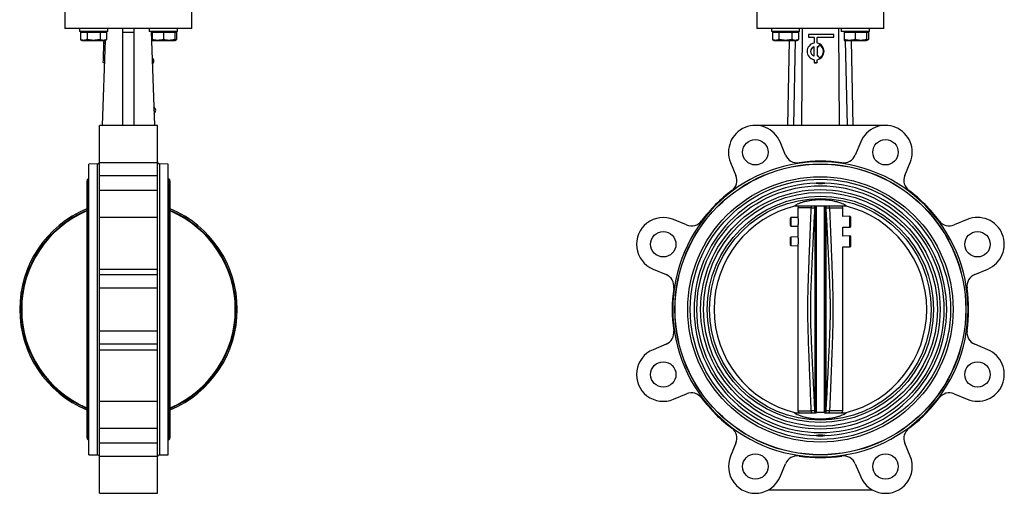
# Model space of a CAD drawing. Header units: millimetres. Extents: x 73 to 1962, y 27 to 1705.
# Tile 2 of 24: x 195 to 892, y 553 to 888. Entities that reach past the tile are written whole.
import ezdxf

# ---------------------------------------------------------------- set-up
doc = ezdxf.new("R2010")
doc.units = ezdxf.units.MM

msp = doc.modelspace()

# ---------------------------------------------------------------- linework, layer by layer
at = {"color": 7, "linetype": 'Continuous', "lineweight": 25}
for p, q in [((226.78, 894.67), (226.78, 882.17)), ((316.78, 882.17), (316.78, 894.67)), ((717.09, 894.67), (717.09, 882.17)), ((807.09, 882.17), (807.09, 894.67)), ((237.03, 882.17), (237.03, 880.17)), ((257.03, 880.17), (237.03, 880.17)), ((237.79, 879.57), (237.79, 874.48)), ((237.79, 879.57), (240.1, 879.57)), ((239.03, 880.17), (239.03, 879.57)), ((240.1, 879.57), (242.41, 879.57)), ((242.41, 879.57), (242.41, 874.48)), ((242.41, 879.57), (247.03, 879.57)), ((247.03, 879.57), (251.65, 879.57)), ((251.65, 879.57), (251.65, 874.48)), ((251.65, 879.57), (253.96, 879.57)), ((253.96, 879.57), (256.27, 879.57)), ((255.03, 879.57), (255.03, 880.17)), ((255.69, 879.57), (255.71, 880.17)), ((256.27, 879.57), (256.27, 874.48)), ((257.03, 880.17), (257.03, 882.17)), ((259.88, 882.17), (259.88, 881.87)), ((267.78, 879.62), (275.78, 879.62)), ((267.78, 813.5), (267.78, 879.62)), ((275.78, 813.5), (275.78, 879.62)), ((283.68, 881.87), (283.68, 882.17)), ((286.53, 882.17), (286.53, 880.17)), ((287.03, 880.17), (286.53, 880.17)), ((306.53, 880.17), (287.03, 880.17)), ((287.85, 880.17), (290.28, 813.5)), ((287.87, 879.57), (288.53, 879.57)), ((288.53, 880.17), (288.53, 879.57)), ((288.53, 879.57), (288.53, 874.48)), ((288.53, 879.57), (292.53, 879.57)), ((292.53, 879.57), (296.53, 879.57)), ((296.53, 879.57), (296.53, 874.48)), ((296.53, 879.57), (300.53, 879.57)), ((300.53, 879.57), (304.53, 879.57)), ((304.53, 879.57), (304.53, 880.17)), ((304.53, 879.57), (305.77, 879.57)), ((304.53, 879.57), (304.53, 874.48)), ((305.77, 879.57), (305.77, 874.48)), ((306.53, 880.17), (306.53, 882.17)), ((727.34, 882.17), (727.34, 880.17)), ((747.34, 880.17), (727.34, 880.17)), ((728.1, 879.57), (728.1, 874.48)), ((728.1, 879.57), (730.41, 879.57)), ((729.34, 880.17), (729.34, 879.57)), ((730.41, 879.57), (732.72, 879.57)), ((732.72, 879.57), (732.72, 874.48)), ((732.72, 879.57), (737.34, 879.57)), ((737.34, 879.57), (741.96, 879.57)), ((741.96, 879.57), (741.96, 874.48)), ((741.96, 879.57), (744.26, 879.57)), ((744.26, 879.57), (746.57, 879.57)), ((745.34, 879.57), (745.34, 880.17)), ((746.57, 879.57), (746.57, 874.48)), ((747.34, 880.17), (747.34, 882.17)), ((749.09, 882.17), (748.59, 813.5)), ((775.58, 813.5), (775.09, 882.17)), ((776.83, 882.17), (776.83, 880.17)), ((777.34, 880.17), (776.83, 880.17)), ((796.83, 880.17), (777.34, 880.17)), ((778.83, 880.17), (778.83, 879.57)), ((778.83, 879.57), (778.83, 874.48)), ((778.83, 879.57), (782.83, 879.57)), ((782.83, 879.57), (786.83, 879.57)), ((786.83, 879.57), (786.83, 874.48)), ((786.83, 879.57), (790.83, 879.57)), ((790.83, 879.57), (794.83, 879.57)), ((794.83, 879.57), (794.83, 880.17)), ((794.83, 879.57), (794.83, 874.48)), ((794.83, 879.57), (796.07, 879.57)), ((796.07, 879.57), (796.07, 874.48)), ((796.83, 880.17), (796.83, 882.17)), ((237.79, 874.48), (239.03, 873.77)), ((239.03, 873.77), (240.1, 873.77)), ((240.1, 873.77), (247.03, 873.77)), ((247.03, 873.77), (253.96, 873.77)), ((253.28, 813.5), (255.48, 874.03)), ((253.96, 873.77), (255.03, 873.77)), ((254.41, 872.09), (254.47, 873.77)), ((255.03, 873.77), (256.27, 874.48)), ((288.08, 874.03), (288.53, 873.77)), ((288.53, 873.77), (292.53, 873.77)), ((292.53, 873.77), (300.53, 873.77)), ((300.53, 873.77), (304.53, 873.77)), ((304.53, 873.77), (305.77, 874.48)), ((728.1, 874.48), (729.34, 873.77)), ((729.34, 873.77), (730.41, 873.77)), ((730.41, 873.77), (737.34, 873.77)), ((737.34, 873.77), (744.26, 873.77)), ((738.95, 813.5), (740.08, 873.77)), ((744.2, 873.8), (742.95, 813.5)), ((744.26, 873.77), (745.34, 873.77)), ((745.34, 873.77), (746.57, 874.48)), ((753.69, 877.71), (753.69, 876.21)), ((753.69, 876.21), (753.69, 876.18)), ((771.44, 877.96), (753.94, 877.96)), ((753.94, 875.96), (757.44, 875.96)), ((753.94, 875.96), (753.94, 875.93)), ((753.94, 875.93), (757.44, 875.93)), ((757.44, 875.96), (757.44, 875.93)), ((757.69, 875.71), (757.69, 872.09)), ((759.69, 872.09), (759.69, 875.71)), ((759.94, 875.96), (771.44, 875.96)), ((759.94, 875.96), (759.94, 875.93)), ((759.94, 875.93), (771.44, 875.93)), ((771.44, 875.96), (771.44, 875.93)), ((771.69, 876.21), (771.69, 877.71)), ((771.69, 876.21), (771.69, 876.18)), ((778.83, 873.77), (782.83, 873.77)), ((781.22, 813.5), (779.97, 873.77)), ((782.83, 873.77), (790.83, 873.77)), ((785.22, 813.5), (784.1, 873.77)), ((790.83, 873.77), (794.83, 873.77)), ((794.83, 873.77), (796.07, 874.48)), ((253.98, 860.1), (254.4, 871.84)), ((254.4, 871.84), (254.41, 872.09)), ((254.4, 871.84), (255.4, 871.81)), ((254.41, 872.09), (255.41, 872.05)), ((752.69, 865.97), (752.69, 865.93)), ((757.34, 869.2), (757.34, 869.16)), ((757.69, 862.97), (757.69, 868.97)), ((759.69, 868.97), (759.69, 862.97)), ((760.03, 869.2), (760.03, 869.16)), ((760.23, 869.11), (760.23, 869.07)), ((761.31, 870.51), (760.56, 869.21)), ((761.31, 870.47), (760.56, 869.17)), ((760.56, 869.21), (760.56, 869.17)), ((761.31, 870.51), (761.31, 870.47)), ((761.66, 870.59), (761.66, 870.56)), ((764.69, 865.93), (764.69, 865.97)), ((253.9, 857.98), (253.91, 858.23)), ((253.91, 858.23), (253.97, 859.85)), ((253.91, 858.23), (254.91, 858.19)), ((253.97, 859.85), (253.98, 860.1)), ((253.97, 859.85), (254.97, 859.81)), ((253.98, 860.1), (254.98, 860.06)), ((757.49, 860.1), (757.49, 860.06)), ((757.69, 859.85), (757.69, 858.23)), ((757.69, 858.23), (757.69, 858.19)), ((759.69, 858.23), (759.69, 859.85)), ((759.69, 858.23), (759.69, 858.19)), ((759.89, 860.1), (759.89, 860.06)), ((760.56, 862.73), (761.31, 861.43)), ((253.9, 857.98), (254.9, 857.94)), ((757.94, 857.98), (759.44, 857.98)), ((757.94, 857.98), (757.94, 857.94)), ((757.94, 857.94), (759.44, 857.94)), ((759.44, 857.98), (759.44, 857.94)), ((253.28, 813.5), (251.28, 813.5)), ((251.28, 787.23), (251.28, 813.5)), ((290.28, 813.5), (253.28, 813.5)), ((292.28, 813.5), (290.28, 813.5)), ((292.28, 787.23), (292.28, 813.5)), ((748.59, 813.5), (715.97, 813.5)), ((775.58, 813.5), (748.59, 813.5)), ((808.2, 813.5), (775.58, 813.5)), ((737.35, 792.54), (733.53, 801.77)), ((790.65, 801.77), (786.82, 792.54)), ((249.81, 786.28), (243.78, 786.17)), ((243.78, 580.17), (243.78, 786.17)), ((251.28, 787.23), (292.28, 787.23)), ((251.28, 778), (251.28, 787.23)), ((292.28, 778), (292.28, 787.23)), ((299.78, 786.17), (293.75, 786.28)), ((299.78, 580.17), (299.78, 786.17)), ((698.42, 787.23), (702.24, 778)), ((821.93, 778), (825.75, 787.23)), ((243.78, 775.37), (243.28, 775.37)), ((243.28, 775.37), (243.28, 683.17)), ((251.28, 778), (292.28, 778)), ((251.28, 767.34), (251.28, 778)), ((292.28, 767.34), (292.28, 778)), ((300.28, 775.37), (299.78, 775.37)), ((300.28, 683.17), (300.28, 775.37)), ((242.28, 774.02), (242.28, 592.32)), ((301.28, 592.32), (301.28, 774.02)), ((760.32, 772.71), (759.05, 772.62)), ((760.32, 772.71), (763.86, 772.71)), ((765.12, 772.62), (763.86, 772.71)), ((292.28, 767.34), (251.28, 767.34)), ((251.28, 748.28), (251.28, 767.34)), ((292.28, 748.28), (292.28, 767.34)), ((743.69, 756.47), (758.93, 756.47)), ((746.09, 755.12), (746.09, 748.34)), ((752.63, 756.47), (752.63, 756.32)), ((757.99, 755.18), (758.06, 755.18)), ((758.06, 755.18), (758.06, 611.16)), ((758.49, 610.29), (758.49, 756.05)), ((759.09, 756.31), (759.23, 756.32)), ((759.09, 756.31), (759.09, 610.03)), ((765.09, 756.31), (764.94, 756.32)), ((765.09, 610.03), (765.09, 756.31)), ((765.19, 756.3), (765.15, 756.3)), ((765.69, 610.29), (765.69, 756.05)), ((766.11, 611.16), (766.11, 755.18)), ((766.11, 755.18), (766.18, 755.18)), ((771.55, 756.32), (771.55, 756.47)), ((778.09, 749.02), (778.09, 755.12)), ((292.28, 748.28), (251.28, 748.28)), ((251.28, 711.73), (251.28, 748.28)), ((292.28, 711.73), (292.28, 748.28)), ((667.26, 743.01), (658.03, 746.84)), ((741.14, 748.24), (740.59, 747.67)), ((740.59, 747.67), (740.59, 742.77)), ((746.09, 748.34), (741.14, 748.24)), ((741.14, 748.24), (741.14, 742.21)), ((783.04, 749.12), (778.09, 749.02)), ((783.59, 748.58), (783.04, 749.12)), ((783.04, 741.33), (783.04, 749.12)), ((783.59, 741.87), (783.59, 748.58)), ((866.14, 746.84), (856.91, 743.01)), ((740.59, 742.77), (741.14, 742.21)), ((741.14, 742.21), (746.09, 742.11)), ((746.09, 742.11), (746.09, 734.47)), ((778.09, 741.43), (783.04, 741.33)), ((778.09, 735.15), (778.09, 741.43)), ((783.04, 741.33), (783.59, 741.87)), ((741.14, 734.37), (740.59, 733.81)), ((740.59, 733.81), (740.59, 728.91)), ((746.09, 734.47), (741.14, 734.37)), ((741.14, 734.37), (741.14, 728.34)), ((783.04, 735.25), (778.09, 735.15)), ((783.59, 734.71), (783.04, 735.25)), ((783.04, 727.46), (783.04, 735.25)), ((783.59, 728), (783.59, 734.71)), ((740.59, 728.91), (741.14, 728.34)), ((741.14, 728.34), (746.09, 728.24)), ((746.09, 728.24), (746.09, 611.22)), ((778.09, 727.56), (783.04, 727.46)), ((778.09, 611.22), (778.09, 727.56)), ((783.04, 727.46), (783.59, 728)), ((251.28, 711.73), (292.28, 711.73)), ((251.28, 707.91), (251.28, 711.73)), ((292.28, 707.91), (292.28, 711.73)), ((643.49, 711.73), (652.72, 707.91)), ((871.45, 707.91), (880.68, 711.73)), ((251.28, 707.91), (292.28, 707.91)), ((251.28, 698.29), (251.28, 707.91)), ((292.28, 698.29), (292.28, 707.91)), ((292.28, 698.29), (251.28, 698.29)), ((251.28, 668.05), (251.28, 698.29)), ((292.28, 668.05), (292.28, 698.29)), ((243.28, 683.17), (243.28, 590.97)), ((300.28, 590.97), (300.28, 683.17)), ((251.28, 668.05), (292.28, 668.05)), ((251.28, 658.43), (251.28, 668.05)), ((292.28, 658.43), (292.28, 668.05)), ((292.28, 658.43), (251.28, 658.43)), ((251.28, 654.61), (251.28, 658.43)), ((292.28, 654.61), (292.28, 658.43)), ((652.72, 658.43), (643.49, 654.61)), ((880.68, 654.61), (871.45, 658.43)), ((251.28, 618.06), (251.28, 654.61)), ((251.28, 654.61), (292.28, 654.61)), ((292.28, 618.06), (292.28, 654.61)), ((658.03, 619.5), (667.26, 623.33)), ((856.91, 623.33), (866.14, 619.5)), ((251.28, 618.06), (292.28, 618.06)), ((251.28, 599), (251.28, 618.06)), ((292.28, 599), (292.28, 618.06)), ((743.69, 609.87), (758.98, 609.87)), ((752.63, 610.02), (752.63, 609.87)), ((758.06, 611.16), (757.99, 611.16)), ((758.98, 610.04), (759.02, 610.04)), ((759.09, 610.03), (759.23, 610.02)), ((764.94, 610.02), (765.09, 610.03)), ((766.18, 611.16), (766.11, 611.16)), ((771.55, 609.87), (771.55, 610.02)), ((251.28, 599), (292.28, 599)), ((251.28, 588.35), (251.28, 599)), ((292.28, 588.35), (292.28, 599)), ((759.05, 593.72), (760.32, 593.63)), ((760.32, 593.63), (763.86, 593.63)), ((763.86, 593.63), (765.12, 593.72)), ((243.28, 590.97), (243.78, 590.97)), ((292.28, 588.35), (251.28, 588.35)), ((251.28, 579.11), (251.28, 588.35)), ((292.28, 579.11), (292.28, 588.35)), ((299.78, 590.97), (300.28, 590.97)), ((702.24, 588.35), (698.42, 579.11)), ((825.75, 579.11), (821.93, 588.35)), ((243.78, 580.17), (249.81, 580.07)), ((293.75, 580.07), (299.78, 580.17)), ((251.28, 579.11), (292.28, 579.11)), ((251.28, 552.84), (251.28, 579.11)), ((292.28, 552.84), (292.28, 579.11)), ((733.53, 564.57), (737.35, 573.8)), ((786.82, 573.8), (790.65, 564.57)), ((251.28, 552.84), (292.28, 552.84)), ((799.09, 555.17), (725.08, 555.17))]:
    msp.add_line(p, q, dxfattribs=at)
at = {"color": 8, "linetype": 'Continuous', "lineweight": 25}
for p, q in [((249.81, 580.07), (249.81, 786.28)), ((293.75, 786.28), (293.75, 683.17)), ((755.6, 755.12), (746.09, 755.12)), ((768.57, 755.12), (778.09, 755.12)), ((293.75, 683.17), (293.75, 580.07)), ((778.09, 611.22), (768.57, 611.22))]:
    msp.add_line(p, q, dxfattribs=at)
at = {"color": 7, "linetype": 'Continuous', "lineweight": 25, "flags": 128}
for points in [[(765.25, 756.47), (766.18, 756.47), (768.82, 756.47), (771.33, 756.47), (773.67, 756.47), (775.79, 756.47), (777.66, 756.47), (779.23, 756.47), (780.48, 756.47)], [(765.1, 609.87), (766.18, 609.87), (768.82, 609.87), (771.33, 609.87), (773.67, 609.87), (775.79, 609.87), (777.66, 609.87), (779.23, 609.87), (780.48, 609.87)]]:
    msp.add_lwpolyline(points, dxfattribs=at)
at = {"color": 8, "linetype": 'Continuous', "lineweight": 25, "flags": 128}
msp.add_lwpolyline([(746.09, 611.22), (746.13, 611.22), (746.51, 611.22), (747.25, 611.22), (748.35, 611.22), (749.77, 611.22), (751.48, 611.22), (753.44, 611.22), (755.6, 611.22)], dxfattribs=at)
at = {"color": 7, "linetype": 'Continuous', "lineweight": 25}
for centre, radius in [((715.97, 794.5), 9), ((808.2, 794.5), 9), ((762.09, 683.17), 103.11), ((762.09, 683.17), 103), ((762.09, 683.17), 94), ((762.09, 683.17), 92.2), ((762.09, 683.17), 87.55), ((762.09, 683.17), 84.85), ((762.09, 683.17), 82.9), ((762.09, 683.17), 80.2), ((762.09, 683.17), 78.5), ((650.76, 729.28), 9), ((873.41, 729.28), 9), ((650.76, 637.06), 9), ((873.41, 637.06), 9), ((715.97, 571.84), 9), ((808.2, 571.84), 9)]:
    msp.add_circle(centre, radius, dxfattribs=at)
for centre, radius, start, end in [((753.94, 877.71), 0.25, 89.98111, 179.98109), ((753.94, 876.21), 0.25, 180.01891, 270.01889), ((753.94, 876.18), 0.25, 180.01891, 270.01889), ((757.44, 875.71), 0.25, 0.01891, 90.01889), ((757.44, 875.68), 0.25, 0.01891, 90.01889), ((759.94, 875.71), 0.25, 89.98111, 179.98109), ((759.94, 875.68), 0.25, 89.98111, 179.98109), ((771.44, 877.71), 0.25, 0.01891, 90.01889), ((771.44, 876.21), 0.25, 269.98111, 359.98109), ((771.44, 876.18), 0.25, 269.98111, 359.98109), ((758.68, 865.97), 6, 101.50673, 258.49327), ((758.68, 865.93), 6, 180.0128, 258.48728), ((758.68, 865.97), 3.5, 112.58888, 247.41112), ((758.68, 865.93), 3.5, 112.59459, 179.99038), ((757.44, 868.97), 0.25, 0.02859, 112.62616), ((757.44, 868.93), 0.25, 0.02859, 112.62616), ((757.44, 872.09), 0.25, 281.51385, 359.98607), ((759.94, 872.09), 0.25, 180.01393, 258.48615), ((759.94, 868.97), 0.25, 67.37384, 179.97141), ((759.94, 868.93), 0.25, 67.37384, 179.97141), ((758.69, 865.97), 6, 281.50673, 78.49327), ((758.69, 865.93), 6, 281.51272, 359.9872), ((758.69, 865.97), 3.5, 63.83754, 67.39358), ((758.69, 865.93), 3.5, 63.83754, 67.39358), ((760.34, 869.33), 0.25, 243.83249, 329.96903), ((760.34, 869.3), 0.25, 243.83249, 329.96903), ((761.52, 870.38), 0.25, 57.28495, 149.96834), ((761.52, 870.35), 0.25, 57.28495, 149.96834), ((758.69, 865.97), 5.49, 302.70019, 57.29981), ((758.69, 865.93), 5.5, 0.00631, 57.29609), ((287.42, 859.1), 2.4, 2.67579, 61.40413), ((287.42, 859.15), 2.4, 302.58726, 1.48632), ((757.44, 862.97), 0.25, 247.37384, 359.97141), ((757.44, 859.85), 0.25, 0.01393, 78.48615), ((757.44, 859.81), 0.25, 0.01393, 78.48615), ((757.94, 858.23), 0.25, 180.01891, 270.01889), ((759.44, 858.23), 0.25, 269.98111, 359.98109), ((759.94, 862.97), 0.25, 180.02859, 292.62616), ((759.94, 859.85), 0.25, 101.51385, 179.98607), ((759.94, 859.81), 0.25, 101.51385, 179.98607), ((758.69, 865.97), 3.5, 292.60642, 296.16246), ((760.34, 862.61), 0.25, 30.03097, 116.16751), ((761.52, 861.56), 0.25, 210.03166, 302.71505), ((757.94, 858.19), 0.25, 180.01891, 270.01889), ((759.44, 858.19), 0.25, 269.98111, 359.98109), ((288.69, 824.13), 2.4, 2.67579, 70.06007), ((288.69, 824.18), 2.4, 294.10204, 1.48632), ((715.97, 794.5), 19, 22.5, 202.5), ((808.2, 794.5), 19, 337.5, 157.5), ((745.66, 795.98), 9, 202.5, 278.28188), ((778.51, 795.98), 9, 261.71812, 337.5), ((249.78, 787.78), 1.5, 271, 0), ((293.78, 787.78), 1.5, 180, 269), ((762.09, 683.17), 104.6, 0, 180), ((762.09, 683.17), 105, 81.71812, 98.28188), ((243.69, 774.02), 1.41, 106.94229, 180), ((299.87, 774.02), 1.41, 0, 73.05771), ((693.93, 774.55), 9, 306.71812, 22.5), ((830.24, 774.55), 9, 157.5, 233.28188), ((762.09, 683.17), 89.5, 91.94225, 268.05775), ((762.09, 683.17), 89.5, 271.94225, 88.05775), ((762.09, 683.17), 105, 126.71812, 143.28188), ((762.09, 683.17), 105, 36.71812, 53.28188), ((271.78, 683.17), 77.1, 112.49606, 247.50394), ((271.78, 683.17), 77.1, 292.49606, 67.50394), ((762.09, 683.17), 75.36, 103.42699, 256.57301), ((747.29, 755.12), 1.2, 90, 180), ((776.89, 755.12), 1.2, 0, 90), ((762.09, 683.17), 75.36, 283.42699, 76.57301), ((271.78, 683.17), 76.1, 112.80822, 247.19178), ((271.78, 683.17), 75.7, 112.93545, 247.06455), ((271.78, 683.17), 76.1, 292.80822, 67.19178), ((271.78, 683.17), 75.7, 292.93545, 67.06455), ((650.76, 729.28), 19, 67.5, 247.5), ((873.41, 729.28), 19, 292.5, 112.5), ((670.7, 751.33), 9, 247.5, 323.28188), ((853.47, 751.33), 9, 216.71812, 292.5), ((649.27, 699.59), 9, 351.71812, 67.5), ((874.9, 699.59), 9, 112.5, 188.28188), ((762.09, 683.17), 105, 171.71812, 188.28188), ((762.09, 683.17), 105, 351.71812, 8.28188), ((762.09, 683.17), 104.6, 180, 0), ((649.27, 666.75), 9, 292.5, 8.28188), ((874.9, 666.75), 9, 171.71812, 247.5), ((650.76, 637.06), 19, 112.5, 292.5), ((873.41, 637.06), 19, 247.5, 67.5), ((670.7, 615.01), 9, 36.71812, 112.5), ((853.47, 615.01), 9, 67.5, 143.28188), ((762.09, 683.17), 105, 216.71812, 233.28188), ((762.09, 683.17), 105, 306.71812, 323.28188), ((747.29, 611.22), 1.2, 180, 270), ((776.89, 611.22), 1.2, 270, 0), ((693.93, 591.79), 9, 337.5, 53.28188), ((830.24, 591.79), 9, 126.71812, 202.5), ((243.69, 592.32), 1.41, 180, 253.05771), ((299.87, 592.32), 1.41, 286.94229, 0), ((249.78, 578.57), 1.5, 0, 89), ((293.78, 578.57), 1.5, 91, 180), ((745.66, 570.36), 9, 81.71812, 157.5), ((762.09, 683.17), 105, 261.71812, 278.28188), ((778.51, 570.36), 9, 22.5, 98.28188), ((715.97, 571.84), 19, 157.5, 337.5), ((808.2, 571.84), 19, 202.5, 22.5)]:
    msp.add_arc(centre, radius, start, end, dxfattribs=at)
for points in [[(271.78, 882.17), (269.82, 882.17), (265.89, 882.17), (260.1, 882.17), (254.51, 882.17), (249.22, 882.17), (244.31, 882.17), (239.87, 882.17), (235.98, 882.17), (232.7, 882.17), (230.08, 882.17), (228.2, 882.17), (227, 882.17), (226.85, 882.17), (226.78, 882.17)], [(267.78, 879.62), (267.78, 879.96), (267.78, 880.62), (267.78, 881.46), (267.78, 882.05), (267.78, 882.13), (267.78, 882.17)], [(316.78, 882.17), (316.71, 882.17), (316.56, 882.17), (315.36, 882.17), (313.48, 882.17), (310.86, 882.17), (307.58, 882.17), (303.69, 882.17), (299.25, 882.17), (294.34, 882.17), (289.05, 882.17), (283.46, 882.17), (277.67, 882.17), (273.74, 882.17), (271.78, 882.17)], [(275.78, 879.62), (275.78, 879.96), (275.78, 880.62), (275.78, 881.46), (275.78, 882.05), (275.78, 882.13), (275.78, 882.17)], [(807.09, 882.17), (807.01, 882.17), (806.86, 882.17), (805.67, 882.17), (803.78, 882.17), (801.17, 882.17), (797.89, 882.17), (794, 882.17), (789.56, 882.17), (784.65, 882.17), (779.36, 882.17), (773.77, 882.17), (767.98, 882.17), (762.09, 882.17), (756.2, 882.17), (750.41, 882.17), (744.82, 882.17), (739.52, 882.17), (734.61, 882.17), (730.17, 882.17), (726.28, 882.17), (723, 882.17), (720.39, 882.17), (718.5, 882.17), (717.31, 882.17), (717.16, 882.17), (717.09, 882.17)], [(755.6, 755.12), (755.61, 755.28), (755.62, 755.59), (755.74, 755.99), (755.9, 756.27), (756.03, 756.3), (756.09, 756.32)], [(768.57, 755.12), (768.56, 755.28), (768.55, 755.59), (768.43, 755.99), (768.27, 756.27), (768.15, 756.3), (768.08, 756.32)], [(756.09, 610.02), (756.03, 610.04), (755.9, 610.07), (755.74, 610.35), (755.62, 610.75), (755.61, 611.06), (755.6, 611.22)], [(768.08, 610.02), (768.15, 610.04), (768.27, 610.07), (768.43, 610.35), (768.55, 610.75), (768.56, 611.06), (768.57, 611.22)]]:
    msp.add_open_spline(points, degree=3, dxfattribs=at)
for points, knots in [([(240.1, 873.77), (240.05, 873.77), (239.63, 873.78), (238.85, 873.93), (238.15, 874.3), (237.79, 874.48)], [0, 0, 0, 0, 0.0700858, 0.5307822, 1, 1, 1, 1]), ([(242.41, 874.48), (242.04, 874.28), (241.28, 873.88), (240.5, 873.81), (240.1, 873.77)], [0, 0, 0, 0, 0.495458, 1, 1, 1, 1]), ([(247.03, 873.77), (245.76, 873.87), (244.2, 873.98), (242.7, 874.4), (242.41, 874.48)], [0, 0, 0, 0, 0.811304, 1, 1, 1, 1]), ([(251.65, 874.48), (250.45, 874.19), (248.93, 873.81), (247.37, 873.78), (247.03, 873.77)], [0, 0, 0, 0, 0.785622, 1, 1, 1, 1]), ([(253.96, 873.77), (253.9, 873.77), (253.49, 873.78), (252.71, 873.93), (252, 874.3), (251.65, 874.48)], [0, 0, 0, 0, 0.070086, 0.530782, 1, 1, 1, 1]), ([(256.27, 874.48), (255.89, 874.28), (255.14, 873.88), (254.35, 873.81), (253.96, 873.77)], [0, 0, 0, 0, 0.495458, 1, 1, 1, 1]), ([(288.53, 873.95), (288.47, 873.96), (288.32, 873.99), (288.17, 874.07), (288.07, 874.12)], [0, 0, 0, 0, 0.360403, 1, 1, 1, 1]), ([(292.53, 873.77), (292.43, 873.77), (291.72, 873.78), (290.36, 873.93), (289.14, 874.3), (288.53, 874.48)], [0, 0, 0, 0, 0.070086, 0.530782, 1, 1, 1, 1]), ([(288.53, 874.48), (288.53, 874.4), (288.53, 873.98), (288.53, 873.87), (288.53, 873.77)], [0, 0, 0, 0, 0.188696, 1, 1, 1, 1]), ([(296.53, 874.48), (295.88, 874.28), (294.57, 873.88), (293.21, 873.81), (292.53, 873.77)], [0, 0, 0, 0, 0.495458, 1, 1, 1, 1]), ([(300.53, 873.77), (300.43, 873.77), (299.72, 873.78), (298.36, 873.93), (297.14, 874.3), (296.53, 874.48)], [0, 0, 0, 0, 0.070086, 0.530782, 1, 1, 1, 1]), ([(304.53, 874.48), (303.88, 874.28), (302.57, 873.88), (301.21, 873.81), (300.53, 873.77)], [0, 0, 0, 0, 0.495458, 1, 1, 1, 1]), ([(305.77, 874.48), (305.39, 874.26), (304.99, 874.02), (304.56, 873.95), (304.53, 873.95)], [0, 0, 0, 0, 0.915938, 1, 1, 1, 1]), ([(304.53, 873.77), (304.53, 873.87), (304.53, 873.98), (304.53, 874.4), (304.53, 874.48)], [0, 0, 0, 0, 0.811304, 1, 1, 1, 1]), ([(730.41, 873.77), (730.35, 873.77), (729.94, 873.78), (729.16, 873.93), (728.45, 874.3), (728.1, 874.48)], [0, 0, 0, 0, 0.070086, 0.530782, 1, 1, 1, 1]), ([(732.72, 874.48), (732.34, 874.28), (731.59, 873.88), (730.8, 873.81), (730.41, 873.77)], [0, 0, 0, 0, 0.495458, 1, 1, 1, 1]), ([(737.34, 873.77), (736.07, 873.87), (734.5, 873.98), (733, 874.4), (732.72, 874.48)], [0, 0, 0, 0, 0.811304, 1, 1, 1, 1]), ([(741.96, 874.48), (740.76, 874.19), (739.23, 873.81), (737.67, 873.78), (737.34, 873.77)], [0, 0, 0, 0, 0.785622, 1, 1, 1, 1]), ([(744.26, 873.77), (744.21, 873.77), (743.8, 873.78), (743.01, 873.93), (742.31, 874.3), (741.96, 874.48)], [0, 0, 0, 0, 0.070086, 0.530782, 1, 1, 1, 1]), ([(746.57, 874.48), (746.2, 874.28), (745.44, 873.88), (744.66, 873.81), (744.26, 873.77)], [0, 0, 0, 0, 0.495458, 1, 1, 1, 1]), ([(782.83, 873.77), (782.74, 873.77), (782.02, 873.78), (780.67, 873.93), (779.45, 874.3), (778.83, 874.48)], [0, 0, 0, 0, 0.070086, 0.530782, 1, 1, 1, 1]), ([(778.83, 874.48), (778.83, 874.4), (778.83, 873.98), (778.83, 873.87), (778.83, 873.77)], [0, 0, 0, 0, 0.188696, 1, 1, 1, 1]), ([(786.83, 874.48), (786.18, 874.28), (784.87, 873.88), (783.52, 873.81), (782.83, 873.77)], [0, 0, 0, 0, 0.495458, 1, 1, 1, 1]), ([(790.83, 873.77), (790.74, 873.77), (790.02, 873.78), (788.67, 873.93), (787.45, 874.3), (786.83, 874.48)], [0, 0, 0, 0, 0.070086, 0.530782, 1, 1, 1, 1]), ([(794.83, 874.48), (794.18, 874.28), (792.87, 873.88), (791.52, 873.81), (790.83, 873.77)], [0, 0, 0, 0, 0.495458, 1, 1, 1, 1]), ([(794.83, 873.77), (794.83, 873.87), (794.83, 873.98), (794.83, 874.4), (794.83, 874.48)], [0, 0, 0, 0, 0.8113035, 1, 1, 1, 1]), ([(796.07, 874.48), (795.7, 874.26), (795.29, 874.02), (794.87, 873.95), (794.83, 873.95)], [0, 0, 0, 0, 0.915938, 1, 1, 1, 1]), ([(759.05, 772.62), (760.04, 772.47), (762.07, 772.17), (764.09, 772.47), (765.12, 772.62)], [0, 0, 0, 0, 0.490336, 1, 1, 1, 1]), ([(780.48, 756.47), (780.11, 756.72), (779.37, 757.21), (777.61, 758.04), (775.31, 758.88), (772.51, 759.66), (769.37, 760.27), (766.16, 760.66), (762.95, 760.82), (759.94, 760.78), (757.09, 760.56), (754.41, 760.19), (751.91, 759.7), (749.55, 759.09), (747.45, 758.38), (745.25, 757.47), (744.29, 756.85), (743.69, 756.47)], [0, 0, 0, 0, 0.067619, 0.135232, 0.20977, 0.284256, 0.353538, 0.422763, 0.483069, 0.543368, 0.599023, 0.654698, 0.712217, 0.769761, 0.833557, 0.897373, 1, 1, 1, 1]), ([(755.6, 611.22), (755.51, 613.59), (755.31, 618.32), (755.03, 625.42), (754.74, 632.58), (754.46, 639.69), (754.19, 646.43), (753.97, 652.41), (753.78, 657.57), (753.61, 662.4), (753.47, 666.96), (753.35, 671.3), (753.26, 675.15), (753.21, 678.69), (753.18, 682), (753.19, 685.19), (753.22, 688.4), (753.28, 691.97), (753.38, 696.14), (753.52, 701.21), (753.7, 706.58), (753.88, 711.41), (754.03, 715.46), (754.17, 719.22), (754.33, 723.33), (754.49, 727.4), (754.63, 731.14), (754.78, 734.72), (754.94, 738.75), (755.12, 743.23), (755.3, 747.72), (755.46, 751.63), (755.56, 754.03), (755.6, 755.12)], [0, 0, 0, 0, 0.04941, 0.09872, 0.14793, 0.198711, 0.246934, 0.288494, 0.323393, 0.354515, 0.389202, 0.418602, 0.444834, 0.469445, 0.492319, 0.513942, 0.535891, 0.559097, 0.588341, 0.622781, 0.664814, 0.700359, 0.723313, 0.749409, 0.778648, 0.80896, 0.834377, 0.856709, 0.883545, 0.918469, 0.950059, 0.977236, 1, 1, 1, 1]), ([(757.99, 755.18), (757.74, 750.32), (757.25, 740.69), (756.53, 726.25), (755.84, 711.88), (755.21, 697.51), (754.87, 684.54), (755.08, 672.95), (755.47, 662.69), (755.94, 652.4), (756.43, 642.13), (756.94, 631.84), (757.46, 621.54), (757.81, 614.62), (757.99, 611.16)], [0, 0, 0, 0, 0.101217, 0.20067, 0.300871, 0.400727, 0.499998, 0.570764, 0.641924, 0.713625, 0.785184, 0.855885, 0.927913, 1, 1, 1, 1]), ([(755.6, 755.12), (755.94, 755.13), (756.61, 755.14), (757.37, 755.16), (757.88, 755.17), (757.95, 755.18), (757.99, 755.18)], [0, 0, 0, 0, 0.250129, 0.500099, 0.750013, 1, 1, 1, 1]), ([(757.99, 755.18), (758.01, 755.33), (758.06, 755.63), (758.34, 756.01), (758.74, 756.27), (759.04, 756.3), (759.19, 756.32)], [0, 0, 0, 0, 0.238855, 0.497365, 0.757342, 1, 1, 1, 1]), ([(758.06, 755.18), (758.07, 755.28), (758.08, 755.41), (758.15, 755.62), (758.21, 755.74), (758.28, 755.85), (758.35, 755.92), (758.41, 755.99), (758.46, 756.03), (758.48, 756.05), (758.49, 756.05)], [0, 0, 0, 0, 0.494003, 0.629684, 0.779203, 0.841976, 0.905425, 0.948083, 0.990675, 1, 1, 1, 1]), ([(759.09, 756.31), (759.02, 756.3), (758.85, 756.27), (758.65, 756.18), (758.55, 756.1), (758.49, 756.05)], [0, 0, 0, 0, 0.197749, 0.537054, 1, 1, 1, 1]), ([(764.94, 756.32), (764.77, 756.32), (764.43, 756.32), (763.78, 756.32), (763.08, 756.32), (762.42, 756.32), (761.82, 756.32), (761.19, 756.32), (760.41, 756.32), (759.74, 756.32), (759.38, 756.32), (759.23, 756.32)], [0, 0, 0, 0, 0.146121, 0.291356, 0.393792, 0.462753, 0.532167, 0.593879, 0.691336, 0.869803, 1, 1, 1, 1]), ([(765.09, 756.31), (765.15, 756.3), (765.32, 756.27), (765.52, 756.18), (765.62, 756.1), (765.69, 756.05)], [0, 0, 0, 0, 0.197741, 0.537032, 1, 1, 1, 1]), ([(765.69, 756.05), (765.71, 756.03), (765.76, 755.99), (765.82, 755.93), (765.88, 755.85), (765.97, 755.72), (766.09, 755.46), (766.1, 755.3), (766.11, 755.18)], [0, 0, 0, 0, 0.053607, 0.09695, 0.140101, 0.21844, 0.42972, 1, 1, 1, 1]), ([(766.18, 611.16), (766.32, 613.93), (766.59, 619.18), (766.97, 626.69), (767.32, 633.72), (767.66, 640.58), (767.99, 647.31), (768.29, 653.61), (768.54, 659.2), (768.75, 664.2), (768.92, 668.56), (769.04, 672.33), (769.12, 675.54), (769.18, 678.5), (769.21, 681.34), (769.22, 684.08), (769.2, 686.77), (769.15, 689.49), (769.09, 692.29), (769, 695.24), (768.9, 698.04), (768.8, 700.79), (768.69, 703.48), (768.57, 706.48), (768.42, 709.75), (768.24, 713.66), (768.03, 718.24), (767.78, 723.37), (767.52, 728.68), (767.24, 734.21), (766.93, 740.39), (766.58, 747.43), (766.32, 752.49), (766.18, 755.18)], [0, 0, 0, 0, 0.057765, 0.109392, 0.156528, 0.204078, 0.252511, 0.296743, 0.335273, 0.369001, 0.400873, 0.426162, 0.447313, 0.467784, 0.487753, 0.506478, 0.52475, 0.543693, 0.563119, 0.582944, 0.605144, 0.621434, 0.640083, 0.661218, 0.683962, 0.708144, 0.742663, 0.779577, 0.815033, 0.853297, 0.894687, 0.943884, 1, 1, 1, 1]), ([(766.18, 755.18), (766.22, 755.18), (766.29, 755.17), (766.8, 755.16), (767.56, 755.14), (768.23, 755.13), (768.57, 755.12)], [0, 0, 0, 0, 0.24998, 0.499896, 0.749863, 1, 1, 1, 1]), ([(768.57, 755.12), (768.67, 752.58), (768.88, 747.51), (769.19, 739.9), (769.48, 732.58), (769.75, 725.82), (769.98, 719.85), (770.19, 714.19), (770.4, 708.51), (770.59, 702.9), (770.75, 697.94), (770.85, 693.78), (770.93, 690.16), (770.97, 686.99), (770.99, 684.14), (770.98, 681.44), (770.96, 678.65), (770.92, 675.74), (770.85, 672.58), (770.76, 668.94), (770.63, 664.56), (770.47, 659.94), (770.31, 655.27), (770.14, 650.61), (769.94, 645.52), (769.75, 640.53), (769.57, 636.01), (769.4, 631.83), (769.23, 627.41), (769.04, 622.78), (768.86, 618.42), (768.71, 614.62), (768.61, 612.29), (768.57, 611.22)], [0, 0, 0, 0, 0.052961, 0.105799, 0.158513, 0.205619, 0.246909, 0.28284, 0.323721, 0.365422, 0.399621, 0.427197, 0.452228, 0.474964, 0.49321, 0.511523, 0.531288, 0.551346, 0.572185, 0.597201, 0.627207, 0.663328, 0.693539, 0.724625, 0.760524, 0.79963, 0.828648, 0.854831, 0.886699, 0.92096, 0.951332, 0.977679, 1, 1, 1, 1]), ([(746.09, 748.19), (746.09, 748.2), (746.08, 748.24), (746.13, 747.97), (746.22, 747.41), (746.32, 746.58), (746.36, 745.81), (746.37, 745.01), (746.35, 744.22), (746.26, 743.33), (746.16, 742.65), (746.09, 742.26), (746.09, 742.26), (746.09, 742.26)], [0, 0, 0, 0, 0.034325, 0.139748, 0.24578, 0.353433, 0.46125, 0.50024, 0.606318, 0.712352, 0.819564, 0.927576, 1, 1, 1, 1]), ([(746.09, 734.32), (746.09, 734.33), (746.08, 734.37), (746.13, 734.11), (746.22, 733.55), (746.32, 732.72), (746.36, 731.94), (746.37, 731.15), (746.35, 730.35), (746.26, 729.46), (746.16, 728.78), (746.09, 728.39), (746.09, 728.39), (746.09, 728.39)], [0, 0, 0, 0, 0.034325, 0.139748, 0.24578, 0.353433, 0.46125, 0.50024, 0.606318, 0.712352, 0.819564, 0.927576, 1, 1, 1, 1]), ([(743.69, 609.87), (744.06, 609.62), (744.8, 609.13), (746.57, 608.3), (748.86, 607.46), (751.66, 606.68), (754.8, 606.07), (758.01, 605.68), (761.22, 605.52), (764.23, 605.56), (767.09, 605.78), (769.76, 606.15), (772.26, 606.64), (774.62, 607.25), (776.72, 607.96), (778.92, 608.87), (779.88, 609.49), (780.48, 609.87)], [0, 0, 0, 0, 0.067619, 0.135232, 0.20977, 0.284256, 0.353538, 0.422763, 0.483069, 0.543368, 0.599023, 0.654698, 0.712217, 0.769761, 0.833557, 0.897373, 1, 1, 1, 1]), ([(757.99, 611.16), (757.95, 611.16), (757.88, 611.17), (757.37, 611.18), (756.61, 611.2), (755.94, 611.21), (755.6, 611.22)], [0, 0, 0, 0, 0.24998, 0.499896, 0.749863, 1, 1, 1, 1]), ([(758.49, 610.29), (758.46, 610.31), (758.42, 610.35), (758.35, 610.41), (758.29, 610.49), (758.2, 610.62), (758.08, 610.88), (758.07, 611.04), (758.06, 611.16)], [0, 0, 0, 0, 0.053606, 0.096948, 0.140099, 0.218428, 0.429664, 1, 1, 1, 1]), ([(759.09, 610.03), (759.02, 610.04), (758.85, 610.07), (758.65, 610.16), (758.55, 610.24), (758.49, 610.29)], [0, 0, 0, 0, 0.1977525, 0.5370681, 1, 1, 1, 1]), ([(764.94, 610.02), (764.77, 610.02), (764.43, 610.02), (763.78, 610.02), (763.08, 610.02), (762.42, 610.02), (761.82, 610.02), (761.19, 610.02), (760.41, 610.02), (759.74, 610.02), (759.38, 610.02), (759.23, 610.02)], [0, 0, 0, 0, 0.146121, 0.291356, 0.393792, 0.462753, 0.532167, 0.593879, 0.691336, 0.869803, 1, 1, 1, 1]), ([(764.98, 610.02), (765.13, 610.04), (765.43, 610.07), (765.83, 610.33), (766.11, 610.71), (766.16, 611.01), (766.18, 611.16)], [0, 0, 0, 0, 0.240717, 0.499951, 0.759212, 1, 1, 1, 1]), ([(765.69, 610.29), (765.63, 610.25), (765.52, 610.16), (765.32, 610.07), (765.13, 610.04), (765.09, 610.03)], [0, 0, 0, 0, 0.425392, 0.854803, 1, 1, 1, 1]), ([(766.11, 611.16), (766.1, 611.06), (766.09, 610.93), (766.02, 610.72), (765.96, 610.6), (765.89, 610.49), (765.83, 610.42), (765.76, 610.35), (765.71, 610.31), (765.69, 610.29), (765.69, 610.29)], [0, 0, 0, 0, 0.494034, 0.629708, 0.779223, 0.841994, 0.905441, 0.948099, 0.990691, 1, 1, 1, 1]), ([(768.57, 611.22), (768.23, 611.21), (767.56, 611.2), (766.8, 611.18), (766.29, 611.17), (766.22, 611.16), (766.18, 611.16)], [0, 0, 0, 0, 0.250129, 0.500099, 0.750013, 1, 1, 1, 1]), ([(765.12, 593.72), (764.13, 593.87), (762.11, 594.17), (760.08, 593.87), (759.05, 593.72)], [0, 0, 0, 0, 0.490336, 1, 1, 1, 1])]:
    msp.add_open_spline(points, degree=3, knots=knots, dxfattribs=at)
at = {"color": 8, "linetype": 'Continuous', "lineweight": 25}
for points in [[(766.18, 755.18), (766.16, 755.33), (766.11, 755.63), (765.83, 756.02), (765.55, 756.17), (765.41, 756.24)], [(757.99, 611.16), (758.01, 611.01), (758.06, 610.71), (758.34, 610.32), (758.62, 610.17), (758.76, 610.1)]]:
    msp.add_open_spline(points, degree=3, knots=[0, 0, 0, 0, 0.317126, 0.658581, 1, 1, 1, 1], dxfattribs=at)

doc.saveas('drawing.dxf')
